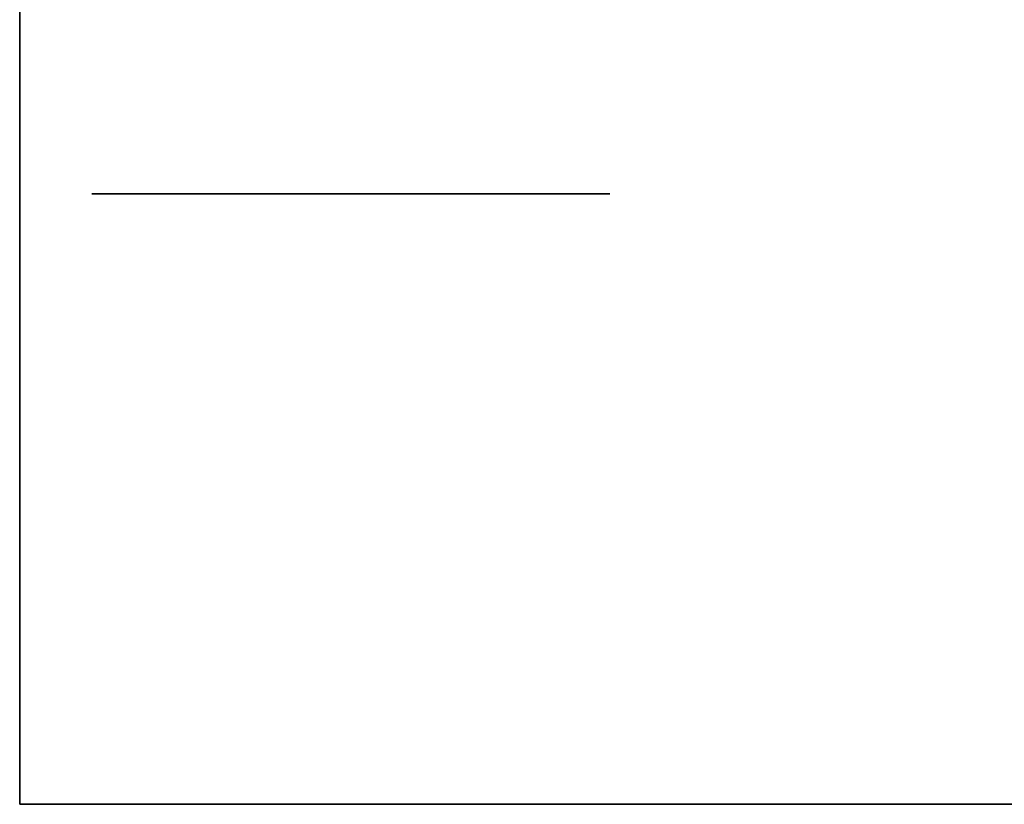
# Model space of a CAD drawing. Extents: x -1299 to -1246.9, y 2743.7 to 2747.9.
# Tile 127 of 256: x -1296.9442 to -1296.8934, y 2746.7824 to 2746.8229. Entities that reach past the tile are written whole.
import ezdxf

# ---------------------------------------------------------------- set-up
doc = ezdxf.new("R2010")
doc.units = 0
doc.header["$LTSCALE"] = 150
doc.header["$MEASUREMENT"] = 0
doc.layers.add('3DFACE_BOLT', color=7, linetype='CONTINUOUS')
doc.layers.add('3DFACE_SHAPE', color=7, linetype='CONTINUOUS')

msp = doc.modelspace()

# ---------------------------------------------------------------- linework, layer by layer
at = {"layer": '3DFACE_BOLT', "color": 1}
for points, invisible_edges in [([(-1296.933806, 2746.813949, 0.126417), (-1296.940494, 2746.813949, 0.138), (-1296.933806, 2746.823949, 0.126417)], 14), ([(-1296.933806, 2746.823949, 0.126417), (-1296.940494, 2746.813949, 0.138), (-1296.940494, 2746.823949, 0.138)], 3), ([(-1296.940494, 2746.813949, 0.138), (-1296.933806, 2746.813949, 0.149583), (-1296.940494, 2746.823949, 0.138)], 14), ([(-1296.940494, 2746.823949, 0.138), (-1296.933806, 2746.813949, 0.149583), (-1296.933806, 2746.823949, 0.149583)], 3), ([(-1296.933806, 2746.813949, 0.056417), (-1296.940494, 2746.813949, 0.068), (-1296.933806, 2746.823949, 0.056417)], 14), ([(-1296.933806, 2746.823949, 0.056417), (-1296.940494, 2746.813949, 0.068), (-1296.940494, 2746.823949, 0.068)], 3), ([(-1296.940494, 2746.813949, 0.068), (-1296.933806, 2746.813949, 0.079583), (-1296.940494, 2746.823949, 0.068)], 14), ([(-1296.940494, 2746.823949, 0.068), (-1296.933806, 2746.813949, 0.079583), (-1296.933806, 2746.823949, 0.079583)], 3), ([(-1296.920431, 2746.813949, 0.126417), (-1296.933806, 2746.813949, 0.126417), (-1296.920431, 2746.823949, 0.126417)], 14), ([(-1296.920431, 2746.823949, 0.126417), (-1296.933806, 2746.813949, 0.126417), (-1296.933806, 2746.823949, 0.126417)], 3), ([(-1296.933806, 2746.813949, 0.149583), (-1296.920431, 2746.813949, 0.149583), (-1296.933806, 2746.823949, 0.149583)], 14), ([(-1296.933806, 2746.823949, 0.149583), (-1296.920431, 2746.813949, 0.149583), (-1296.920431, 2746.823949, 0.149583)], 3), ([(-1296.920431, 2746.813949, 0.056417), (-1296.933806, 2746.813949, 0.056417), (-1296.920431, 2746.823949, 0.056417)], 14), ([(-1296.920431, 2746.823949, 0.056417), (-1296.933806, 2746.813949, 0.056417), (-1296.933806, 2746.823949, 0.056417)], 3), ([(-1296.933806, 2746.813949, 0.079583), (-1296.920431, 2746.813949, 0.079583), (-1296.933806, 2746.823949, 0.079583)], 14), ([(-1296.933806, 2746.823949, 0.079583), (-1296.920431, 2746.813949, 0.079583), (-1296.920431, 2746.823949, 0.079583)], 3), ([(-1296.913744, 2746.813949, 0.138), (-1296.920431, 2746.813949, 0.126417), (-1296.913744, 2746.823949, 0.138)], 14), ([(-1296.913744, 2746.823949, 0.138), (-1296.920431, 2746.813949, 0.126417), (-1296.920431, 2746.823949, 0.126417)], 3), ([(-1296.920431, 2746.813949, 0.149583), (-1296.913744, 2746.813949, 0.138), (-1296.920431, 2746.823949, 0.149583)], 14), ([(-1296.920431, 2746.823949, 0.149583), (-1296.913744, 2746.813949, 0.138), (-1296.913744, 2746.823949, 0.138)], 3), ([(-1296.913744, 2746.813949, 0.068), (-1296.920431, 2746.813949, 0.056417), (-1296.913744, 2746.823949, 0.068)], 14), ([(-1296.913744, 2746.823949, 0.068), (-1296.920431, 2746.813949, 0.056417), (-1296.920431, 2746.823949, 0.056417)], 3), ([(-1296.920431, 2746.813949, 0.079583), (-1296.913744, 2746.813949, 0.068), (-1296.920431, 2746.823949, 0.079583)], 14), ([(-1296.920431, 2746.823949, 0.079583), (-1296.913744, 2746.813949, 0.068), (-1296.913744, 2746.823949, 0.068)], 3), ([(-1296.933806, 2746.813949, 0.149583), (-1296.940494, 2746.813949, 0.138), (-1296.933806, 2746.813949, 0.126417)], 12), ([(-1296.933806, 2746.813949, 0.079583), (-1296.940494, 2746.813949, 0.068), (-1296.933806, 2746.813949, 0.056417)], 12), ([(-1296.920431, 2746.813949, 0.149583), (-1296.933806, 2746.813949, 0.149583), (-1296.920431, 2746.813949, 0.126417)], 14), ([(-1296.920431, 2746.813949, 0.126417), (-1296.933806, 2746.813949, 0.149583), (-1296.933806, 2746.813949, 0.126417)], 3), ([(-1296.920431, 2746.813949, 0.079583), (-1296.933806, 2746.813949, 0.079583), (-1296.920431, 2746.813949, 0.056417)], 14), ([(-1296.920431, 2746.813949, 0.056417), (-1296.933806, 2746.813949, 0.079583), (-1296.933806, 2746.813949, 0.056417)], 3), ([(-1296.913744, 2746.813949, 0.138), (-1296.920431, 2746.813949, 0.149583), (-1296.920431, 2746.813949, 0.126417)], 2), ([(-1296.913744, 2746.813949, 0.068), (-1296.920431, 2746.813949, 0.079583), (-1296.920431, 2746.813949, 0.056417)], 2)]:
    msp.add_3dface(points, dxfattribs=dict(at, invisible_edges=invisible_edges))
at = {"layer": '3DFACE_SHAPE', "color": 13}
for points, invisible_edges in [([(-1296.944219, 2746.884449, 0.206), (-1296.944219, 2746.830349, 0.198), (-1296.944219, 2746.782449, 0.206)], 3), ([(-1296.944219, 2746.782449, 0.206), (-1293.046219, 2746.782449, 0.206), (-1296.944219, 2746.884449, 0.206)], 2), ([(-1293.046219, 2746.782449, 0.206), (-1293.046219, 2746.884449, 0.206), (-1296.944219, 2746.884449, 0.206)], 12), ([(-1296.944219, 2746.782449), (-1296.944219, 2746.836549, 0.008), (-1296.944219, 2746.884449)], 3), ([(-1296.944219, 2746.884449), (-1293.046219, 2746.884449), (-1296.944219, 2746.782449)], 2), ([(-1293.046219, 2746.884449), (-1293.046219, 2746.782449), (-1296.944219, 2746.782449)], 12), ([(-1296.944219, 2746.830349, 0.008), (-1296.944219, 2746.836549, 0.008), (-1296.944219, 2746.782449)], 14), ([(-1296.944219, 2746.830349, 0.198), (-1296.944219, 2746.782449, 0.198), (-1296.944219, 2746.782449, 0.206)], 12), ([(-1296.944219, 2746.830349, 0.198), (-1293.046219, 2746.830349, 0.198), (-1296.944219, 2746.782449, 0.198)], 2), ([(-1293.046219, 2746.830349, 0.198), (-1293.046219, 2746.782449, 0.198), (-1296.944219, 2746.782449, 0.198)], 12), ([(-1296.944219, 2746.782449, 0.008), (-1296.944219, 2746.830349, 0.008), (-1296.944219, 2746.782449)], 2), ([(-1296.944219, 2746.782449, 0.008), (-1293.046219, 2746.782449, 0.008), (-1296.944219, 2746.830349, 0.008)], 2), ([(-1293.046219, 2746.782449, 0.008), (-1293.046219, 2746.830349, 0.008), (-1296.944219, 2746.830349, 0.008)], 12), ([(-1296.944219, 2746.782449, 0.198), (-1293.046219, 2746.782449, 0.198), (-1296.944219, 2746.782449, 0.206)], 2), ([(-1293.046219, 2746.782449, 0.198), (-1293.046219, 2746.782449, 0.206), (-1296.944219, 2746.782449, 0.206)], 12), ([(-1296.944219, 2746.782449), (-1293.046219, 2746.782449), (-1296.944219, 2746.782449, 0.008)], 2), ([(-1293.046219, 2746.782449), (-1293.046219, 2746.782449, 0.008), (-1296.944219, 2746.782449, 0.008)], 12)]:
    msp.add_3dface(points, dxfattribs=dict(at, invisible_edges=invisible_edges))

doc.saveas('drawing.dxf')
